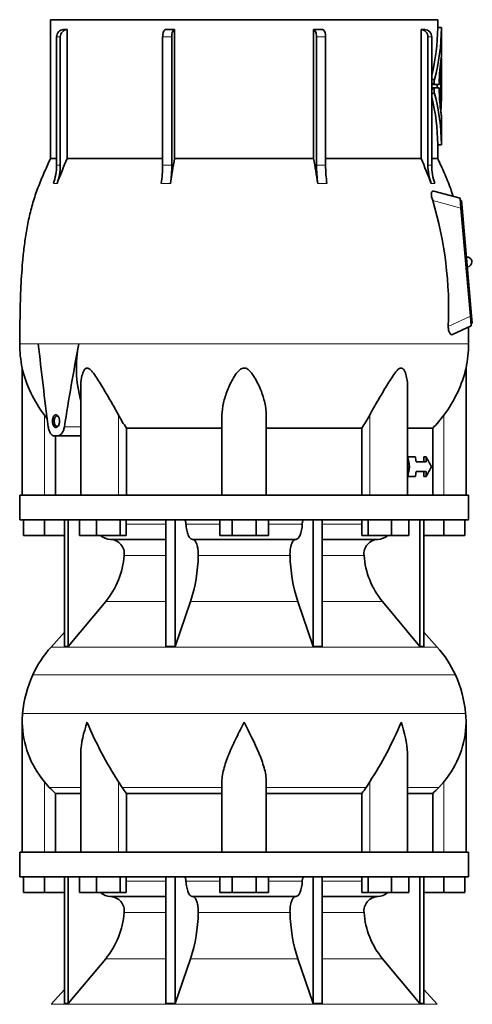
# Model space of a CAD drawing. Header units: millimetres. Extents: x 166 to 762, y -3140 to 2142.
# Tile 23 of 24: x 509 to 692, y 1418 to 1818. Entities that reach past the tile are written whole.
import ezdxf

# ---------------------------------------------------------------- set-up
doc = ezdxf.new("R2010")
doc.units = ezdxf.units.MM
doc.layers.add('VSI134_DIFFUSORE', color=7, linetype='Continuous')
doc.layers.add('VSI134_TESTATA', color=7, linetype='Continuous')

# ---------------------------------------------------------------- blocks, each defined once
blk = doc.blocks.new('SE3')
at = {"layer": 'VSI134_DIFFUSORE', "color": 7, "linetype": 'Continuous', "lineweight": 35}
for p, q in [((690.77, 1624.68), (508.77, 1624.68)), ((508.77, 1624.68), (508.77, 1614.68)), ((690.77, 1614.68), (690.77, 1624.68)), ((508.77, 1614.68), (690.77, 1614.68)), ((510.27, 1608.28), (510.27, 1614.68)), ((510.27, 1608.28), (510.27, 1614.68)), ((518.77, 1608.28), (518.77, 1614.68)), ((526.95, 1614.68), (526.95, 1563.23)), ((528.48, 1614.68), (528.48, 1563.23)), ((533.02, 1608.28), (533.02, 1614.68)), ((539.96, 1608.28), (539.96, 1614.68)), ((549.44, 1608.28), (549.44, 1614.68)), ((551.98, 1608.28), (551.98, 1614.68)), ((568.08, 1614.68), (568.08, 1563.23)), ((571.77, 1614.68), (571.77, 1563.23)), ((589.96, 1608.28), (589.96, 1614.68)), ((594.87, 1608.28), (594.87, 1614.68)), ((604.68, 1608.28), (604.68, 1614.68)), ((609.59, 1608.28), (609.59, 1614.68)), ((627.78, 1614.68), (627.78, 1563.23)), ((631.47, 1614.68), (631.47, 1563.23)), ((647.57, 1608.28), (647.57, 1614.68)), ((650.11, 1608.28), (650.11, 1614.68)), ((659.59, 1608.28), (659.59, 1614.68)), ((666.53, 1608.28), (666.53, 1614.68)), ((671.07, 1614.68), (671.07, 1563.23)), ((672.6, 1614.68), (672.6, 1563.23)), ((680.77, 1608.28), (680.77, 1614.68)), ((689.27, 1608.28), (689.27, 1614.68)), ((518.77, 1608.28), (510.27, 1608.28)), ((526.95, 1608.28), (518.77, 1608.28)), ((539.96, 1608.28), (533.02, 1608.28)), ((549.44, 1608.28), (539.96, 1608.28)), ((551.98, 1608.28), (549.44, 1608.28)), ((594.87, 1608.28), (589.96, 1608.28)), ((604.68, 1608.28), (594.87, 1608.28)), ((609.59, 1608.28), (604.68, 1608.28)), ((650.11, 1608.28), (647.57, 1608.28)), ((659.59, 1608.28), (650.11, 1608.28)), ((666.53, 1608.28), (659.59, 1608.28)), ((680.77, 1608.28), (672.6, 1608.28)), ((689.27, 1608.28), (680.77, 1608.28)), ((545.6, 1606.68), (568.08, 1606.68)), ((578.86, 1606.68), (620.68, 1606.68)), ((631.47, 1606.68), (653.95, 1606.68)), ((528.48, 1563.23), (543.63, 1581.44)), ((571.77, 1563.23), (578.05, 1581.44)), ((621.5, 1581.44), (627.78, 1563.23)), ((655.92, 1581.44), (671.07, 1563.23)), ((526.95, 1569), (521.48, 1562.93)), ((678.07, 1562.93), (672.6, 1569)), ((526.95, 1563.23), (528.48, 1563.23)), ((568.08, 1563.23), (571.77, 1563.23)), ((627.78, 1563.23), (631.47, 1563.23)), ((671.07, 1563.23), (672.6, 1563.23)), ((509.77, 1532.42), (509.77, 1479.68)), ((689.77, 1479.68), (689.77, 1532.42)), ((533.5, 1519.04), (533.5, 1479.68)), ((666.05, 1479.68), (666.05, 1519.04)), ((520.78, 1505.98), (518.77, 1508.28)), ((550.28, 1505.98), (548.86, 1508.28)), ((590.77, 1479.68), (590.77, 1508.28)), ((608.77, 1479.68), (608.77, 1508.28)), ((650.69, 1508.28), (649.26, 1505.98)), ((680.77, 1508.28), (678.76, 1505.98)), ((523.3, 1503.54), (533.5, 1503.54)), ((523.3, 1479.68), (523.3, 1503.54)), ((552.06, 1503.54), (590.77, 1503.54)), ((552.06, 1479.68), (552.06, 1503.54)), ((608.77, 1503.54), (647.48, 1503.54)), ((647.48, 1503.54), (647.48, 1479.68)), ((666.05, 1503.54), (676.25, 1503.54)), ((676.25, 1503.54), (676.25, 1479.68)), ((690.77, 1479.68), (508.77, 1479.68)), ((508.77, 1479.68), (508.77, 1469.68)), ((690.77, 1469.68), (690.77, 1479.68)), ((508.77, 1469.68), (690.77, 1469.68)), ((510.27, 1463.28), (510.27, 1469.68)), ((510.27, 1463.28), (510.27, 1469.68)), ((518.77, 1463.28), (518.77, 1469.68)), ((526.95, 1469.68), (526.95, 1418.23)), ((528.48, 1469.68), (528.48, 1418.23)), ((533.02, 1463.28), (533.02, 1469.68)), ((539.96, 1463.28), (539.96, 1469.68)), ((549.44, 1463.28), (549.44, 1469.68)), ((551.98, 1463.28), (551.98, 1469.68)), ((568.08, 1469.68), (568.08, 1418.23)), ((571.77, 1469.68), (571.77, 1418.23)), ((589.96, 1463.28), (589.96, 1469.68)), ((594.87, 1463.28), (594.87, 1469.68)), ((604.68, 1463.28), (604.68, 1469.68)), ((609.59, 1463.28), (609.59, 1469.68)), ((627.78, 1469.68), (627.78, 1418.23)), ((631.47, 1469.68), (631.47, 1418.23)), ((647.57, 1463.28), (647.57, 1469.68)), ((650.11, 1463.28), (650.11, 1469.68)), ((659.59, 1463.28), (659.59, 1469.68)), ((666.53, 1463.28), (666.53, 1469.68)), ((671.07, 1469.68), (671.07, 1418.23)), ((672.6, 1469.68), (672.6, 1418.23)), ((680.77, 1463.28), (680.77, 1469.68)), ((689.27, 1463.28), (689.27, 1469.68)), ((518.77, 1463.28), (510.27, 1463.28)), ((526.95, 1463.28), (518.77, 1463.28)), ((539.96, 1463.28), (533.02, 1463.28)), ((549.44, 1463.28), (539.96, 1463.28)), ((551.98, 1463.28), (549.44, 1463.28)), ((594.87, 1463.28), (589.96, 1463.28)), ((604.68, 1463.28), (594.87, 1463.28)), ((609.59, 1463.28), (604.68, 1463.28)), ((650.11, 1463.28), (647.57, 1463.28)), ((659.59, 1463.28), (650.11, 1463.28)), ((666.53, 1463.28), (659.59, 1463.28)), ((680.77, 1463.28), (672.6, 1463.28)), ((689.27, 1463.28), (680.77, 1463.28)), ((545.6, 1461.68), (568.08, 1461.68)), ((578.86, 1461.68), (620.68, 1461.68)), ((631.47, 1461.68), (653.95, 1461.68)), ((528.48, 1418.23), (543.63, 1436.44)), ((571.77, 1418.23), (578.05, 1436.44)), ((621.5, 1436.44), (627.78, 1418.23)), ((655.92, 1436.44), (671.07, 1418.23)), ((526.95, 1424), (521.48, 1417.93)), ((678.07, 1417.93), (672.6, 1424)), ((526.95, 1418.23), (528.48, 1418.23)), ((568.08, 1418.23), (571.77, 1418.23)), ((627.78, 1418.23), (631.47, 1418.23)), ((671.07, 1418.23), (672.6, 1418.23))]:
    blk.add_line(p, q, dxfattribs=at)
at = {"layer": 'VSI134_DIFFUSORE', "color": 4, "linetype": 'Continuous', "lineweight": 9}
for p, q in [((551.98, 1612.91), (568.08, 1612.91)), ((576.2, 1612.91), (589.96, 1612.91)), ((609.59, 1612.91), (623.35, 1612.91)), ((631.47, 1612.91), (647.57, 1612.91)), ((568.08, 1600.14), (551.15, 1600.14)), ((618.38, 1600.14), (581.16, 1600.14)), ((648.4, 1600.14), (631.47, 1600.14)), ((543.63, 1581.44), (568.08, 1581.44)), ((578.05, 1581.44), (621.5, 1581.44)), ((631.47, 1581.44), (655.92, 1581.44)), ((521.48, 1562.93), (678.07, 1562.93)), ((685.44, 1551.67), (514.11, 1551.67)), ((509.95, 1536.04), (689.6, 1536.04)), ((518.77, 1479.68), (518.77, 1508.28)), ((548.86, 1479.68), (548.86, 1508.28)), ((650.69, 1479.68), (650.69, 1508.28)), ((680.77, 1479.68), (680.77, 1508.28)), ((533.5, 1505.98), (520.78, 1505.98)), ((590.77, 1505.98), (550.28, 1505.98)), ((608.77, 1505.98), (649.26, 1505.98)), ((666.05, 1505.98), (678.76, 1505.98)), ((551.98, 1467.91), (568.08, 1467.91)), ((576.2, 1467.91), (589.96, 1467.91)), ((609.59, 1467.91), (623.35, 1467.91)), ((631.47, 1467.91), (647.57, 1467.91)), ((568.08, 1455.14), (551.15, 1455.14)), ((618.38, 1455.14), (581.16, 1455.14)), ((648.4, 1455.14), (631.47, 1455.14)), ((543.63, 1436.44), (568.08, 1436.44)), ((578.05, 1436.44), (621.5, 1436.44)), ((631.47, 1436.44), (655.92, 1436.44)), ((521.48, 1417.93), (678.07, 1417.93))]:
    blk.add_line(p, q, dxfattribs=at)
at = {"layer": 'VSI134_DIFFUSORE', "color": 7, "linetype": 'Continuous', "lineweight": 35}
for centre, radius, start, end in [((545.83, 1613.36), 6.68, 229.5852, 268.0094), ((653.72, 1613.36), 6.68, 271.9979, 310.3729), ((545.31, 1600.82), 5.87, 353.3223, 87.2173), ((654.21, 1600.84), 5.85, 92.5772, 186.8833), ((517.84, 1602.66), 33.4, 320.5472, 355.6594), ((516.21, 1601.34), 64.97, 342.1602, 358.9354), ((684.85, 1601.59), 66.48, 181.2569, 197.6475), ((681.81, 1602.71), 33.51, 184.3996, 219.3938), ((554.17, 1533.48), 44, 138, 155.5912), ((645.37, 1533.48), 44, 24.4088, 42), ((558.73, 1531.42), 49, 155.5912, 174.5826), ((640.82, 1531.42), 49, 5.4174, 24.4088), ((548.27, 1532.41), 38.5, 174.5826, 180.0014), ((651.27, 1532.41), 38.5, 359.9671, 5.4174), ((548.47, 1533.09), 38.7, 181.0158, 219.8906), ((674.45, 1589.94), 149.81, 202.5842, 213.0334), ((525.1, 1589.94), 149.81, 326.9666, 337.4158), ((651.08, 1533.09), 38.7, 320.1094, 358.9842), ((583.4, 1528.2), 39.88, 213.8582, 218.2062), ((616.15, 1528.2), 39.88, 321.7938, 326.1418), ((545.83, 1468.36), 6.68, 229.5852, 268.0094), ((653.72, 1468.36), 6.68, 271.9979, 310.3729), ((545.31, 1455.82), 5.87, 353.3223, 87.2173), ((654.21, 1455.84), 5.85, 92.5772, 186.8833), ((517.84, 1457.66), 33.4, 320.5472, 355.6594), ((516.21, 1456.34), 64.97, 342.1602, 358.9354), ((684.85, 1456.59), 66.48, 181.2569, 197.6475), ((681.81, 1457.71), 33.51, 184.3996, 219.3938)]:
    blk.add_arc(centre, radius, start, end, dxfattribs=at)
for points, knots in [([(575.44, 1614.68), (575.49, 1614.68), (575.53, 1614.67), (575.62, 1614.63), (575.67, 1614.6), (575.8, 1614.47), (575.88, 1614.34), (576.02, 1614.01), (576.08, 1613.82), (576.16, 1613.39), (576.19, 1613.15), (576.2, 1612.91)], [0, 0, 0, 0, 0.125, 0.125, 0.25, 0.25, 0.5, 0.5, 0.75, 0.75, 1, 1, 1, 1]), ([(578.86, 1606.68), (578.7, 1606.68), (578.54, 1606.72), (578.3, 1606.84), (578.22, 1606.89), (578.06, 1607), (577.99, 1607.07), (577.76, 1607.29), (577.61, 1607.48), (577.33, 1607.93), (577.2, 1608.18), (576.96, 1608.74), (576.85, 1609.06), (576.65, 1609.73), (576.56, 1610.09), (576.41, 1610.84), (576.35, 1611.24), (576.25, 1612.06), (576.22, 1612.48), (576.2, 1612.91)], [0, 0, 0, 0, 0.125, 0.125, 0.1875, 0.1875, 0.25, 0.25, 0.375, 0.375, 0.5, 0.5, 0.625, 0.625, 0.75, 0.75, 0.875, 0.875, 1, 1, 1, 1]), ([(623.35, 1612.91), (623.27, 1611.2), (622.96, 1609.6), (621.98, 1607.33), (621.33, 1606.68), (620.68, 1606.68)], [0, 0, 0, 0, 0.5, 0.5, 1, 1, 1, 1]), ([(623.35, 1612.91), (623.36, 1613.15), (623.38, 1613.38), (623.45, 1613.71), (623.47, 1613.81), (623.53, 1614), (623.56, 1614.09), (623.63, 1614.26), (623.67, 1614.33), (623.75, 1614.45), (623.79, 1614.51), (623.88, 1614.6), (623.92, 1614.63), (624.01, 1614.67), (624.06, 1614.68), (624.11, 1614.68)], [0, 0, 0, 0, 0.25, 0.25, 0.375, 0.375, 0.5, 0.5, 0.625, 0.625, 0.75, 0.75, 0.875, 0.875, 1, 1, 1, 1]), ([(578.86, 1606.68), (578.94, 1606.68), (579.02, 1606.67), (579.18, 1606.63), (579.26, 1606.6), (579.49, 1606.47), (579.65, 1606.34), (579.94, 1606), (580.08, 1605.8), (580.27, 1605.44), (580.33, 1605.31), (580.45, 1605.03), (580.51, 1604.88), (580.67, 1604.42), (580.77, 1604.09), (580.89, 1603.55), (580.93, 1603.37), (580.99, 1602.99), (581.02, 1602.8), (581.1, 1602.21), (581.13, 1601.8), (581.17, 1600.97), (581.18, 1600.55), (581.16, 1600.14)], [0, 0, 0, 0, 0.0625, 0.0625, 0.125, 0.125, 0.25, 0.25, 0.375, 0.375, 0.4375, 0.4375, 0.5, 0.5, 0.625, 0.625, 0.6875, 0.6875, 0.75, 0.75, 0.875, 0.875, 1, 1, 1, 1]), ([(618.38, 1600.14), (618.37, 1600.55), (618.37, 1600.97), (618.4, 1601.59), (618.42, 1601.79), (618.45, 1602.2), (618.47, 1602.4), (618.55, 1602.99), (618.62, 1603.37), (618.74, 1603.91), (618.78, 1604.08), (618.88, 1604.42), (618.98, 1604.74), (619.09, 1605.03), (619.21, 1605.3), (619.27, 1605.44), (619.47, 1605.8), (619.61, 1606.01), (619.9, 1606.34), (620.05, 1606.47), (620.36, 1606.64), (620.52, 1606.68), (620.68, 1606.68)], [0, 0, 0, 0, 0.125, 0.125, 0.1875, 0.1875, 0.25, 0.25, 0.375, 0.375, 0.4375, 0.4375, 0.5, 0.5625, 0.5625, 0.625, 0.625, 0.75, 0.75, 0.875, 0.875, 1, 1, 1, 1]), ([(533.5, 1519.03), (533.5, 1519.35), (533.5, 1519.68), (533.65, 1524.05), (534.64, 1528.26), (536.13, 1532.41)], [0.4601729, 0.4601729, 0.4601729, 0.4601729, 0.5, 0.5, 1, 1, 1, 1]), ([(590.77, 1508.28), (590.77, 1510.11), (591.13, 1512.05), (592.23, 1515.99), (592.98, 1518), (594.69, 1522.1), (595.65, 1524.14), (597.15, 1527.22), (597.67, 1528.25), (598.71, 1530.32), (599.25, 1531.38), (599.77, 1532.41)], [0, 0, 0, 0, 0.25, 0.25, 0.5, 0.5, 0.75, 0.75, 0.875, 0.875, 1, 1, 1, 1]), ([(608.77, 1508.28), (608.77, 1510.11), (608.42, 1512.01), (607.32, 1515.97), (606.58, 1517.98), (604.04, 1524.05), (601.89, 1528.26), (599.77, 1532.41)], [0, 0, 0, 0, 0.25, 0.25, 0.5, 0.5, 1, 1, 1, 1]), ([(666.05, 1519.03), (666.05, 1519.35), (666.04, 1519.68), (665.89, 1524.05), (664.91, 1528.26), (663.41, 1532.41)], [0.4601729, 0.4601729, 0.4601729, 0.4601729, 0.5, 0.5, 1, 1, 1, 1]), ([(575.44, 1469.68), (575.49, 1469.68), (575.53, 1469.67), (575.62, 1469.63), (575.67, 1469.6), (575.8, 1469.47), (575.88, 1469.34), (576.02, 1469.01), (576.08, 1468.82), (576.16, 1468.39), (576.19, 1468.15), (576.2, 1467.91)], [0, 0, 0, 0, 0.125, 0.125, 0.25, 0.25, 0.5, 0.5, 0.75, 0.75, 1, 1, 1, 1]), ([(578.86, 1461.68), (578.7, 1461.68), (578.54, 1461.72), (578.3, 1461.84), (578.22, 1461.89), (578.06, 1462), (577.99, 1462.07), (577.76, 1462.29), (577.61, 1462.48), (577.33, 1462.93), (577.2, 1463.18), (576.96, 1463.74), (576.85, 1464.06), (576.65, 1464.73), (576.56, 1465.09), (576.41, 1465.84), (576.35, 1466.24), (576.25, 1467.06), (576.22, 1467.48), (576.2, 1467.91)], [0, 0, 0, 0, 0.125, 0.125, 0.1875, 0.1875, 0.25, 0.25, 0.375, 0.375, 0.5, 0.5, 0.625, 0.625, 0.75, 0.75, 0.875, 0.875, 1, 1, 1, 1]), ([(623.35, 1467.91), (623.27, 1466.2), (622.96, 1464.6), (621.98, 1462.33), (621.33, 1461.68), (620.68, 1461.68)], [0, 0, 0, 0, 0.5, 0.5, 1, 1, 1, 1]), ([(623.35, 1467.91), (623.36, 1468.15), (623.38, 1468.38), (623.45, 1468.71), (623.47, 1468.81), (623.53, 1469), (623.56, 1469.09), (623.63, 1469.26), (623.67, 1469.33), (623.75, 1469.45), (623.79, 1469.51), (623.88, 1469.6), (623.92, 1469.63), (624.01, 1469.67), (624.06, 1469.68), (624.11, 1469.68)], [0, 0, 0, 0, 0.25, 0.25, 0.375, 0.375, 0.5, 0.5, 0.625, 0.625, 0.75, 0.75, 0.875, 0.875, 1, 1, 1, 1]), ([(578.86, 1461.68), (578.94, 1461.68), (579.02, 1461.67), (579.18, 1461.63), (579.26, 1461.6), (579.49, 1461.47), (579.65, 1461.34), (579.94, 1461), (580.08, 1460.8), (580.27, 1460.44), (580.33, 1460.31), (580.45, 1460.03), (580.51, 1459.88), (580.67, 1459.42), (580.77, 1459.09), (580.89, 1458.55), (580.93, 1458.37), (580.99, 1457.99), (581.02, 1457.8), (581.1, 1457.21), (581.13, 1456.8), (581.17, 1455.97), (581.18, 1455.55), (581.16, 1455.14)], [0, 0, 0, 0, 0.0625, 0.0625, 0.125, 0.125, 0.25, 0.25, 0.375, 0.375, 0.4375, 0.4375, 0.5, 0.5, 0.625, 0.625, 0.6875, 0.6875, 0.75, 0.75, 0.875, 0.875, 1, 1, 1, 1]), ([(618.38, 1455.14), (618.37, 1455.55), (618.37, 1455.97), (618.4, 1456.59), (618.42, 1456.79), (618.45, 1457.2), (618.47, 1457.4), (618.55, 1457.99), (618.62, 1458.37), (618.74, 1458.91), (618.78, 1459.08), (618.88, 1459.42), (618.98, 1459.74), (619.09, 1460.03), (619.21, 1460.3), (619.27, 1460.44), (619.47, 1460.8), (619.61, 1461.01), (619.9, 1461.34), (620.05, 1461.47), (620.36, 1461.64), (620.52, 1461.68), (620.68, 1461.68)], [0, 0, 0, 0, 0.125, 0.125, 0.1875, 0.1875, 0.25, 0.25, 0.375, 0.375, 0.4375, 0.4375, 0.5, 0.5625, 0.5625, 0.625, 0.625, 0.75, 0.75, 0.875, 0.875, 1, 1, 1, 1])]:
    blk.add_open_spline(points, degree=3, knots=knots, dxfattribs=at)
for points in [[(523.3, 1503.54), (522.43, 1504.32), (521.59, 1505.14), (520.78, 1505.98)], [(678.76, 1505.98), (677.96, 1505.14), (677.12, 1504.32), (676.25, 1503.54)]]:
    blk.add_open_spline(points, degree=3, dxfattribs=at)
at = {"layer": 'VSI134_TESTATA', "color": 7, "linetype": 'Continuous', "lineweight": 35}
for p, q in [((678.27, 1817.68), (521.27, 1817.68)), ((521.27, 1817.68), (521.27, 1761.34)), ((678.27, 1814.47), (678.27, 1817.68)), ((526.51, 1813.68), (528.04, 1813.68)), ((528.04, 1813.68), (528.04, 1761.34)), ((571.59, 1813.68), (571.59, 1761.34)), ((627.96, 1761.34), (627.96, 1813.68)), ((671.51, 1761.34), (671.51, 1813.68)), ((679.79, 1814.47), (678.27, 1814.47)), ((679.77, 1802.61), (679.77, 1814.47)), ((523.71, 1758.57), (523.71, 1810.68)), ((525.24, 1810.68), (525.24, 1758.57)), ((566.74, 1758.57), (566.74, 1810.68)), ((570.43, 1810.68), (570.43, 1758.57)), ((629.11, 1758.57), (629.11, 1810.68)), ((632.81, 1810.68), (632.81, 1758.57)), ((674.3, 1758.57), (674.3, 1810.68)), ((675.84, 1810.68), (675.84, 1758.57)), ((679.77, 1802.25), (679.68, 1802.25)), ((679.77, 1802.25), (679.77, 1802.25)), ((679.77, 1786.47), (679.77, 1802.25)), ((679.52, 1781.51), (679.52, 1797.26)), ((679.7, 1794.7), (679.7, 1795.21)), ((679.77, 1795.21), (679.7, 1795.21)), ((679.77, 1786.79), (679.77, 1797.09)), ((675.84, 1793.43), (676.97, 1793.43)), ((676.94, 1791.32), (675.84, 1791.32)), ((678.79, 1791.32), (676.94, 1791.32)), ((678.01, 1791.32), (678.01, 1790.04)), ((678.87, 1792.02), (678.87, 1791.8)), ((679.77, 1792.12), (679.77, 1794.71)), ((676.93, 1790.04), (675.84, 1790.04)), ((675.84, 1787.77), (676.98, 1787.77)), ((676.93, 1790.04), (678.79, 1790.04)), ((678.87, 1789.57), (678.87, 1789.35)), ((679.7, 1782.8), (679.7, 1789.58)), ((679.77, 1766.89), (679.77, 1778.71)), ((678.27, 1761.34), (678.27, 1766.9)), ((678.27, 1766.89), (679.79, 1766.89)), ((523.71, 1761.34), (521.27, 1761.34)), ((528.04, 1761.34), (566.74, 1761.34)), ((571.59, 1761.34), (627.96, 1761.34)), ((632.81, 1761.34), (671.51, 1761.34)), ((675.84, 1761.34), (678.27, 1761.34)), ((687.35, 1745.18), (676.72, 1748.03)), ((687.7, 1741.19), (687.35, 1745.18)), ((687.93, 1744.24), (687.44, 1744.19)), ((687.93, 1744.24), (688.2, 1741.25)), ((691.53, 1697.36), (687.7, 1741.19)), ((688.2, 1741.25), (692.03, 1697.41)), ((691.88, 1693.38), (691.53, 1697.36)), ((692.03, 1697.41), (692.29, 1694.43)), ((684.33, 1689.85), (691.88, 1693.38)), ((690.77, 1686.1), (690.7, 1692.82)), ((692.29, 1694.43), (691.79, 1694.38)), ((509.77, 1676.27), (509.77, 1624.68)), ((689.77, 1624.68), (689.77, 1676.27)), ((533.5, 1668.19), (533.5, 1624.68)), ((666.05, 1624.68), (666.05, 1668.19)), ((590.77, 1624.68), (590.77, 1657.15)), ((608.77, 1624.68), (608.77, 1657.15)), ((552.06, 1651.87), (590.77, 1651.87)), ((552.06, 1624.68), (552.06, 1651.87)), ((608.77, 1651.87), (647.48, 1651.87)), ((647.48, 1651.87), (647.48, 1624.68)), ((666.05, 1651.87), (676.25, 1651.87)), ((676.25, 1651.87), (676.25, 1624.68)), ((524.09, 1648.68), (522.83, 1648.68)), ((523.3, 1624.68), (523.3, 1648.68)), ((524.09, 1648.68), (533.5, 1648.68)), ((666.05, 1640.18), (666.12, 1640.18)), ((669.21, 1640.18), (666.12, 1640.18)), ((672.68, 1638.18), (672.68, 1640.18)), ((672.68, 1640.18), (673.6, 1640.18)), ((673.6, 1640.18), (673.6, 1638.18)), ((666.05, 1636.18), (666.88, 1636.18)), ((673.6, 1638.18), (669.54, 1638.18)), ((666.05, 1632.18), (666.12, 1632.18)), ((669.21, 1632.18), (666.12, 1632.18)), ((673.6, 1634.18), (669.54, 1634.18)), ((672.68, 1632.18), (672.68, 1634.18)), ((672.68, 1632.18), (673.6, 1632.18)), ((673.6, 1634.18), (673.6, 1632.18))]:
    blk.add_line(p, q, dxfattribs=at)
at = {"layer": 'VSI134_TESTATA', "color": 4, "linetype": 'Continuous', "lineweight": 9}
for p, q in [((679.77, 1814.32), (678.27, 1814.32)), ((525.24, 1810.68), (523.71, 1810.68)), ((570.43, 1810.68), (566.74, 1810.68)), ((632.81, 1810.68), (629.11, 1810.68)), ((675.84, 1810.68), (674.3, 1810.68)), ((679.77, 1802.14), (679.72, 1802.14)), ((679.52, 1797.26), (679.15, 1797.26)), ((679.53, 1797.65), (679.19, 1797.65)), ((679.76, 1795.1), (679.7, 1795.1)), ((679.76, 1797.09), (679.77, 1797.09)), ((676.8, 1791.88), (675.84, 1791.88)), ((676.79, 1789.53), (675.84, 1789.53)), ((679.77, 1786.79), (679.7, 1786.79)), ((679.77, 1786.43), (679.7, 1786.43)), ((679.41, 1781.51), (679.52, 1781.51)), ((679.77, 1767.04), (678.27, 1767.04)), ((522.79, 1751.24), (522.41, 1751.19)), ((522.79, 1751.24), (523.94, 1751.19)), ((567.11, 1751.24), (566.2, 1751.19)), ((567.11, 1751.24), (569.89, 1751.19)), ((630.57, 1751.24), (629.65, 1751.19)), ((630.57, 1751.24), (633.35, 1751.19)), ((675.98, 1751.24), (675.6, 1751.19)), ((675.98, 1751.24), (677.14, 1751.19)), ((687.7, 1741.19), (676.25, 1744.26)), ((688.2, 1741.25), (687.7, 1741.2)), ((682.55, 1693.17), (691.53, 1697.36)), ((692.03, 1697.41), (691.53, 1697.37)), ((516.68, 1686.11), (508.77, 1686.11)), ((516.32, 1686.1), (516.68, 1686.11)), ((516.68, 1686.11), (533.87, 1686.11)), ((533.87, 1686.1), (532.69, 1686.1)), ((533.87, 1686.1), (690.77, 1686.1)), ((518.77, 1624.68), (518.77, 1657.15)), ((548.86, 1624.68), (548.86, 1657.15)), ((650.69, 1624.68), (650.69, 1657.15)), ((680.77, 1624.68), (680.77, 1657.15)), ((522.06, 1654.68), (522.76, 1654.68)), ((526.88, 1652.39), (533.5, 1652.39))]:
    blk.add_line(p, q, dxfattribs=at)
at = {"layer": 'VSI134_TESTATA', "color": 7, "linetype": 'Continuous', "lineweight": 35}
for centre, radius, start, end in [((672.27, 461.25), 1352.43, 89.96758, 90.03242), ((597.68, 1814.7), 80.59, 345.9095, 359.7321), ((597.63, 1814.7), 82.15, 344.9898, 359.7358), ((685.55, 1814.36), 7.28, 179.1046, 180.2708), ((687.19, 1814.36), 7.42, 179.1214, 180.2657), ((766.6, 1790.06), 87.76, 172.0392, 178.7216), ((682.39, 1802.14), 2.62, 177.5536, 180.0422), ((683.99, 1797.29), 4.47, 175.3857, 180.3363), ((688.64, 1795.23), 8.94, 177.7058, 180.1487), ((684.06, 1791.86), 7.26, 167.5582, 179.8399), ((648.81, 1792.07), 30.96, 359.3581, 0.0868), ((682.92, 1789.3), 6.14, 177.8102, 194.3701), ((599.31, 1766.74), 80.46, 0.2159, 15.1552), ((758.08, 1790.8), 79.22, 181.0495, 187.0172), ((688.38, 1789.6), 8.67, 177.5714, 180.174), ((599.35, 1766.74), 78.93, 0.2176, 14.2445), ((356.06, 1786.54), 323.71, 359.9799, 0.044), ((684.78, 1780.52), 5.22, 175.4684, 184.8086), ((707.11, 1783.43), 27.74, 186.9326, 189.8061), ((672.52, 1782.75), 7.18, 357.0176, 0.3416), ((687.37, 1767.01), 7.6, 179.748, 180.8649), ((734.13, 1672.27), 224.52, 156.6256, 159.4185), ((1014.97, 1682), 450.42, 169.8554, 171.1641), ((184.57, 1682), 450.42, 8.8359, 10.1446), ((465.42, 1672.27), 224.52, 20.5815, 23.3744), ((502.19, 1758.56), 21.52, 339.9832, 0.0362), ((503.72, 1758.56), 21.52, 339.9832, 0.0362), ((517.03, 1758.49), 49.7, 351.5576, 0.096), ((520.73, 1758.49), 49.7, 351.5576, 0.096), ((678.82, 1758.49), 49.7, 179.904, 188.4424), ((682.51, 1758.49), 49.7, 179.904, 188.4424), ((695.83, 1758.56), 21.52, 179.9638, 200.0168), ((697.36, 1758.56), 21.52, 179.9638, 200.0168), ((528.06, 1700.08), 154.64, 357.4417, 16.5999), ((690.11, 1719.33), 2, 0, 95), ((690.11, 1719.33), 2, 275, 0), ((557.63, 1686.1), 48.86, 179.997, 191.6158), ((583.09, 1676.37), 51.33, 169.0652, 194.946), ((641.91, 1686.1), 48.86, 348.3841, 359.9992), ((560.03, 1688.25), 51.67, 193.411, 217.0092), ((639.52, 1688.25), 51.67, 322.9908, 346.589), ((591.66, 1679.47), 48.27, 207.5442, 214.882), ((607.9, 1679.46), 48.25, 325.1162, 332.4576)]:
    blk.add_arc(centre, radius, start, end, dxfattribs=at)
at = {"layer": 'VSI134_TESTATA', "color": 4, "linetype": 'Continuous', "lineweight": 9}
for centre, radius, start, end in [((524.48, 1752.71), 5.91, 82.5651, 97.4349), ((568.58, 1724.29), 34.33, 86.9151, 93.0849), ((630.96, 1724.29), 34.33, 86.9151, 93.0849), ((675.07, 1752.71), 5.91, 82.5651, 97.4349)]:
    blk.add_arc(centre, radius, start, end, dxfattribs=at)
at = {"layer": 'VSI134_TESTATA', "color": 7, "linetype": 'Continuous', "lineweight": 35}
for centre, major_axis, ratio, start_param, end_param in [((526.48, 1810.68), (0, -3), 0.92388, 3.133099, 4.712389), ((528.01, 1810.68), (0, -3), 0.92388, 3.133099, 4.712389), ((567.89, 1810.68), (0, -3), 0.382683, 3.133099, 4.712389), ((571.58, 1810.68), (0, -3), 0.382683, 3.133099, 4.712389), ((627.97, 1810.68), (0, -3), 0.382683, 1.570796, 3.150087), ((631.66, 1810.68), (0, -3), 0.382683, 1.570796, 3.150087), ((671.53, 1810.68), (0, -3), 0.92388, 1.570796, 3.150087), ((673.06, 1810.68), (0, -3), 0.92388, 1.570796, 3.150087), ((599.77, 1802.76), (80, 0), 0.822826, 6.205393, 6.273677), ((542.08, 1798.27), (137.7, 0), 0.647529, 6.253187, 6.27423), ((549.68, 1796.29), (130.1, 0), 0.620738, 6.258543, 6.268388), ((550.84, 1792.42), (128.93, 0), 0.616282, 6.252338, 6.274414), ((599.77, 1786.46), (80, 0), 0.950793, 6.241621, 6.282699), ((564.64, 1784.73), (115.13, 0), 0.553416, -0.059599, -0.03695), ((599.77, 1630.02), (-52.11, 339.42), 0.219797, 1.371178, 1.471162), ((599.77, 1630.02), (52.11, 339.42), 0.219797, 1.438638, 1.538622), ((74.3, 1606.49), (445.66, -468.57), 0.868163, 0.929446, 0.936037), ((60.49, 1623.09), (455.99, -479.52), 0.868157, 0.904938, 0.908156), ((599.77, 1642.85), (77.41, -20.53), 0.467437, 0.355072, 0.451875), ((74.3, 1665.87), (445.65, 468.57), 0.868163, -0.936043, -0.929452), ((599.77, 1629.52), (77.41, 20.53), 0.467437, -0.451875, -0.355072), ((60.41, 1649.27), (456.13, 479.47), 0.86817, -0.907936, -0.904719)]:
    blk.add_ellipse(centre, major_axis=major_axis, ratio=ratio, start_param=start_param, end_param=end_param, dxfattribs=at)
for points in [[(567.89, 1813.68), (569.11, 1813.68), (570.35, 1813.68), (571.59, 1813.68)], [(627.96, 1813.68), (629.2, 1813.68), (630.43, 1813.68), (631.65, 1813.68)], [(678.27, 1766.89), (678.27, 1766.89), (678.27, 1766.95), (678.27, 1767.04)], [(519.92, 1655.66), (519.53, 1656.15), (519.15, 1656.65), (518.77, 1657.15)], [(680.77, 1657.15), (679.38, 1655.27), (677.87, 1653.51), (676.25, 1651.87)]]:
    blk.add_open_spline(points, degree=3, dxfattribs=at)
for points, knots in [([(679.77, 1802.66), (679.77, 1802.66), (679.77, 1802.64), (679.76, 1802.59), (679.74, 1802.5), (679.72, 1802.38), (679.7, 1802.27), (679.69, 1802.21)], [0.6502249, 0.6502249, 0.6502249, 0.6502249, 0.7175421, 0.7882055, 0.8589882, 0.9296666, 1, 1, 1, 1]), ([(679.71, 1802.31), (679.72, 1802.32), (679.72, 1802.34), (679.72, 1802.37), (679.73, 1802.41), (679.74, 1802.45), (679.74, 1802.47), (679.74, 1802.49)], [0.35528944, 0.35528944, 0.35528944, 0.35528944, 0.36068975, 0.38115758, 0.40116308, 0.42070184, 0.43976949, 0.43976949, 0.43976949, 0.43976949]), ([(679.77, 1794.71), (679.77, 1794.8), (679.77, 1794.89), (679.77, 1795.05), (679.77, 1795.12), (679.77, 1795.2), (679.77, 1795.21), (679.76, 1795.19), (679.76, 1795.16), (679.76, 1795.1)], [0, 0, 0, 0, 0.25, 0.25, 0.5, 0.5, 0.75, 0.75, 1, 1, 1, 1]), ([(679.77, 1797.47), (679.77, 1797.53), (679.77, 1797.57), (679.77, 1797.6), (679.77, 1797.58), (679.77, 1797.5), (679.77, 1797.44), (679.77, 1797.28), (679.77, 1797.18), (679.77, 1797.09)], [0, 0, 0, 0, 0.25, 0.25, 0.5, 0.5, 0.75, 0.75, 1, 1, 1, 1]), ([(676.8, 1791.88), (676.8, 1791.74), (676.81, 1791.59), (676.86, 1791.38), (676.9, 1791.32), (676.94, 1791.32)], [0, 0, 0, 0, 0.5, 0.5, 1, 1, 1, 1]), ([(678.79, 1791.32), (678.81, 1791.32), (678.83, 1791.37), (678.86, 1791.55), (678.87, 1791.67), (678.87, 1791.8)], [0, 0, 0, 0, 0.5, 0.5, 1, 1, 1, 1]), ([(679.73, 1794.3), (679.73, 1794.24), (679.73, 1794.21), (679.72, 1794.19), (679.72, 1794.2), (679.71, 1794.29), (679.71, 1794.35), (679.71, 1794.51), (679.7, 1794.6), (679.7, 1794.7)], [0, 0, 0, 0, 0.25, 0.25, 0.5, 0.5, 0.75, 0.75, 1, 1, 1, 1]), ([(676.93, 1790.04), (676.89, 1790.04), (676.85, 1789.99), (676.8, 1789.8), (676.79, 1789.67), (676.79, 1789.53)], [0, 0, 0, 0, 0.5, 0.5, 1, 1, 1, 1]), ([(678.87, 1789.57), (678.87, 1789.7), (678.86, 1789.82), (678.83, 1789.99), (678.81, 1790.04), (678.79, 1790.04)], [0, 0, 0, 0, 0.5, 0.5, 1, 1, 1, 1]), ([(679.52, 1781.51), (679.52, 1781.42), (679.52, 1781.33), (679.51, 1781.17), (679.5, 1781.11), (679.49, 1781.02), (679.48, 1781.01), (679.46, 1781.03), (679.45, 1781.06), (679.45, 1781.12)], [0, 0, 0, 0, 0.25, 0.25, 0.5, 0.5, 0.75, 0.75, 1, 1, 1, 1]), ([(521.28, 1761.36), (520.39, 1759.41), (518.83, 1756), (516.38, 1750.19), (514.29, 1744.2), (512.65, 1738.02), (511.44, 1731.78), (510.54, 1725.54), (509.73, 1717.6), (509.15, 1708.02), (508.87, 1696.72), (508.81, 1689.97), (508.78, 1686.11)], [0, 0, 0, 0, 0.075678, 0.157529, 0.240535, 0.323551, 0.406037, 0.487715, 0.568835, 0.716682, 0.863362, 1, 1, 1, 1]), ([(684.55, 1745.92), (684.19, 1747.06), (683.24, 1750.09), (680.94, 1755.46), (679.26, 1759.21), (678.27, 1761.36)], [0, 0, 0, 0, 0.195949, 0.613054, 1, 1, 1, 1]), ([(676.25, 1744.26), (676.16, 1744.51), (676.07, 1744.77), (675.92, 1745.29), (675.85, 1745.56), (675.75, 1746.07), (675.71, 1746.32), (675.68, 1746.78), (675.68, 1746.99), (675.72, 1747.27), (675.74, 1747.36), (675.78, 1747.52), (675.81, 1747.59), (675.87, 1747.72), (675.91, 1747.78), (675.98, 1747.87), (676.03, 1747.91), (676.16, 1748.01), (676.26, 1748.05), (676.48, 1748.07), (676.6, 1748.06), (676.72, 1748.03)], [0, 0, 0, 0, 0.125, 0.125, 0.25, 0.25, 0.375, 0.375, 0.5, 0.5, 0.5625, 0.5625, 0.625, 0.625, 0.6875, 0.6875, 0.75, 0.75, 0.875, 0.875, 1, 1, 1, 1]), ([(684.33, 1689.85), (684.14, 1689.76), (683.94, 1689.75), (683.63, 1689.88), (683.53, 1689.95), (683.33, 1690.14), (683.23, 1690.27), (683.05, 1690.57), (682.97, 1690.74), (682.82, 1691.15), (682.76, 1691.37), (682.65, 1691.85), (682.62, 1692.11), (682.56, 1692.63), (682.55, 1692.9), (682.55, 1693.17)], [0, 0, 0, 0, 0.25, 0.25, 0.375, 0.375, 0.5, 0.5, 0.625, 0.625, 0.75, 0.75, 0.875, 0.875, 1, 1, 1, 1]), ([(533.5, 1668.19), (533.5, 1669.62), (533.61, 1671.04), (534.06, 1673.27), (534.28, 1674.09), (534.78, 1675.19), (534.98, 1675.54), (535.49, 1676.09), (535.81, 1676.28), (536.54, 1676.25), (536.91, 1676.04), (537.6, 1675.47), (537.91, 1675.12), (538.82, 1674), (539.38, 1673.18), (541, 1670.69), (542.04, 1668.95), (544.1, 1665.52), (545.1, 1663.82), (547.06, 1660.45), (548.02, 1658.76), (548.86, 1657.15)], [0.2714706, 0.2714706, 0.2714706, 0.2714706, 0.375, 0.375, 0.4375, 0.4375, 0.46875, 0.46875, 0.5, 0.5, 0.53125, 0.53125, 0.5625, 0.5625, 0.625, 0.625, 0.75, 0.75, 0.875, 0.875, 1, 1, 1, 1]), ([(608.77, 1657.15), (608.77, 1658.79), (608.54, 1660.45), (607.75, 1663.85), (607.19, 1665.59), (605.81, 1669.03), (605.01, 1670.76), (603.49, 1673.27), (602.93, 1674.1), (601.93, 1675.2), (601.57, 1675.55), (600.72, 1676.1), (600.22, 1676.28), (599.19, 1676.25), (598.71, 1676.04), (597.88, 1675.46), (597.53, 1675.11), (596.54, 1674), (595.99, 1673.17), (594.51, 1670.69), (593.71, 1668.97), (592.33, 1665.51), (591.79, 1663.81), (591.01, 1660.45), (590.77, 1658.77), (590.77, 1657.15)], [0, 0, 0, 0, 0.125, 0.125, 0.25, 0.25, 0.375, 0.375, 0.4375, 0.4375, 0.46875, 0.46875, 0.5, 0.5, 0.53125, 0.53125, 0.5625, 0.5625, 0.625, 0.625, 0.75, 0.75, 0.875, 0.875, 1, 1, 1, 1]), ([(666.05, 1668.19), (666.05, 1669.62), (665.93, 1671.04), (665.49, 1673.27), (665.26, 1674.1), (664.76, 1675.2), (664.56, 1675.55), (664.05, 1676.1), (663.73, 1676.28), (663, 1676.25), (662.63, 1676.04), (661.94, 1675.46), (661.63, 1675.11), (660.72, 1674), (660.17, 1673.17), (658.55, 1670.69), (657.52, 1668.97), (655.45, 1665.51), (654.44, 1663.81), (652.48, 1660.45), (651.53, 1658.77), (650.69, 1657.15)], [0.2712662, 0.2712662, 0.2712662, 0.2712662, 0.375, 0.375, 0.4375, 0.4375, 0.46875, 0.46875, 0.5, 0.5, 0.53125, 0.53125, 0.5625, 0.5625, 0.625, 0.625, 0.75, 0.75, 0.875, 0.875, 1, 1, 1, 1]), ([(522.06, 1654.68), (522.06, 1654.73), (522.06, 1654.81), (522.07, 1654.94), (522.08, 1655.06), (522.09, 1655.23), (522.12, 1655.44), (522.18, 1655.76), (522.29, 1656.14), (522.46, 1656.54), (522.67, 1656.86), (522.91, 1657.1), (523.18, 1657.25), (523.46, 1657.3), (523.74, 1657.25), (524.02, 1657.09), (524.27, 1656.85), (524.46, 1656.57), (524.59, 1656.31), (524.67, 1656.1), (524.75, 1655.88), (524.81, 1655.62), (524.87, 1655.34), (524.9, 1655.01), (524.91, 1654.79), (524.91, 1654.68)], [0, 0, 0, 0, 0.015529, 0.031061, 0.046634, 0.062286, 0.093574, 0.124778, 0.187255, 0.249886, 0.312707, 0.375618, 0.438647, 0.501816, 0.564875, 0.627704, 0.690659, 0.753928, 0.785507, 0.817229, 0.848504, 0.879754, 0.91981, 0.95967, 1, 1, 1, 1]), ([(522.76, 1654.68), (522.76, 1654.93), (522.81, 1655.42), (523, 1656.06), (523.3, 1656.54), (523.68, 1656.8), (524.09, 1656.79), (524.36, 1656.6), (524.5, 1656.45), (524.52, 1656.43)], [0, 0, 0, 0, 0.1111111, 0.2222222, 0.3333333, 0.4444444, 0.5555556, 0.6666667, 0.6848016, 0.6848016, 0.6848016, 0.6848016]), ([(522.83, 1648.68), (522.53, 1648.68), (522.25, 1648.77), (521.71, 1649.13), (521.47, 1649.38), (521.13, 1649.88), (521.03, 1650.07), (520.85, 1650.46), (520.76, 1650.68), (520.61, 1651.13), (520.55, 1651.37), (520.44, 1651.87), (520.39, 1652.12), (520.36, 1652.39)], [0, 0, 0, 0, 0.25, 0.25, 0.5, 0.5, 0.625, 0.625, 0.75, 0.75, 0.875, 0.875, 1, 1, 1, 1]), ([(524.91, 1654.68), (524.91, 1654.64), (524.91, 1654.56), (524.9, 1654.43), (524.89, 1654.3), (524.88, 1654.13), (524.85, 1653.93), (524.78, 1653.61), (524.67, 1653.23), (524.48, 1652.83), (524.26, 1652.5), (524, 1652.26), (523.73, 1652.11), (523.45, 1652.07), (523.17, 1652.12), (522.9, 1652.27), (522.66, 1652.52), (522.48, 1652.8), (522.36, 1653.06), (522.28, 1653.27), (522.21, 1653.49), (522.15, 1653.74), (522.1, 1654.03), (522.07, 1654.35), (522.06, 1654.57), (522.06, 1654.68)], [0, 0, 0, 0, 0.015529, 0.031061, 0.046634, 0.062286, 0.093574, 0.124778, 0.187254, 0.249885, 0.312705, 0.375618, 0.438648, 0.501817, 0.564876, 0.627705, 0.690661, 0.753931, 0.78551, 0.817232, 0.848506, 0.879756, 0.919811, 0.959671, 1, 1, 1, 1]), ([(524.51, 1652.93), (524.49, 1652.91), (524.36, 1652.76), (524.07, 1652.57), (523.66, 1652.58), (523.29, 1652.84), (522.99, 1653.33), (522.8, 1653.99), (522.76, 1654.45), (522.76, 1654.68)], [0.3134508, 0.3134508, 0.3134508, 0.3134508, 0.3333333, 0.4444444, 0.5555556, 0.6666667, 0.7777778, 0.8888889, 1, 1, 1, 1]), ([(526.88, 1652.39), (526.84, 1652.13), (526.79, 1651.87), (526.65, 1651.37), (526.57, 1651.13), (526.39, 1650.68), (526.29, 1650.46), (526.07, 1650.07), (525.96, 1649.88), (525.7, 1649.55), (525.57, 1649.4), (525.29, 1649.15), (525.15, 1649.04), (524.86, 1648.86), (524.7, 1648.8), (524.4, 1648.71), (524.25, 1648.68), (524.09, 1648.68)], [0, 0, 0, 0, 0.125, 0.125, 0.25, 0.25, 0.375, 0.375, 0.5, 0.5, 0.625, 0.625, 0.75, 0.75, 0.875, 0.875, 1, 1, 1, 1])]:
    blk.add_open_spline(points, degree=3, knots=knots, dxfattribs=at)

msp = doc.modelspace()

# ---------------------------------------------------------------- block references
msp.add_blockref('SE3', (0, 0))

doc.saveas('drawing.dxf')
